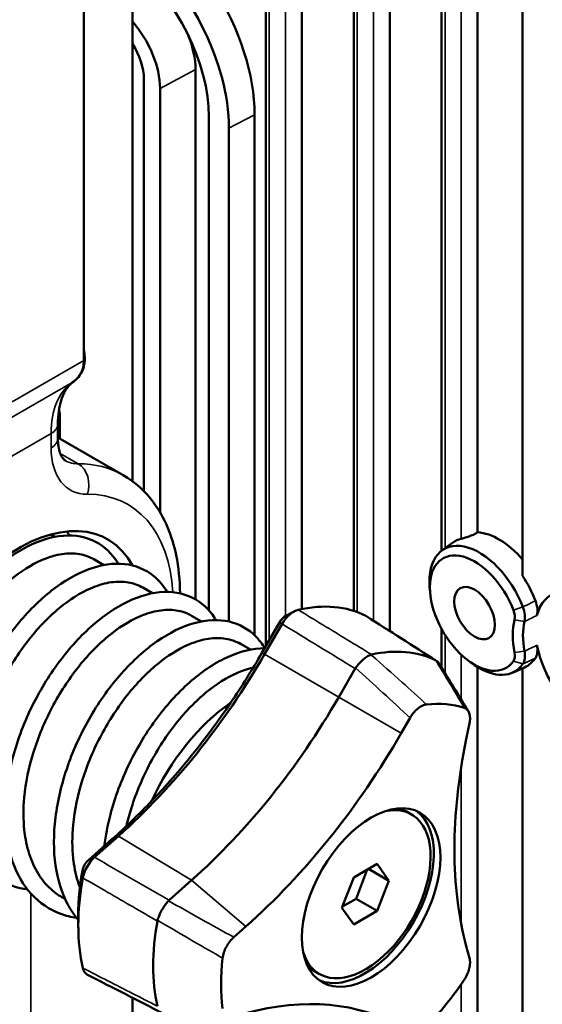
# Model space of a CAD drawing. Header units: millimetres. Extents: x 0 to 4638, y -120 to 1188.
# Tile 202 of 256: x 1353 to 1368, y 564 to 593. Entities that reach past the tile are written whole.
import ezdxf

# ---------------------------------------------------------------- set-up
doc = ezdxf.new("R2010")
doc.units = ezdxf.units.MM
doc.header["$LTSCALE"] = 2
doc.layers.add('Sichtbar (ISO)', color=7, linetype='Continuous', lineweight=50)
doc.layers.add('Sichtbar schmal (ISO)', color=7, linetype='Continuous', lineweight=35)

msp = doc.modelspace()

# ---------------------------------------------------------------- linework, layer by layer
at = {"layer": 'Sichtbar (ISO)'}
for p, q in [((1367.7454, 606.0032), (1367.7454, 576.5101)), ((1366.4478, 577.7672), (1366.4478, 605.254)), ((1365.4074, 577.2357), (1365.4074, 603.1958)), ((1360.3162, 574.4726), (1360.3162, 602.3778)), ((1363.9023, 574.9108), (1363.9023, 602.1141)), ((1361.3567, 575.5446), (1361.3567, 601.7771)), ((1362.8618, 575.4927), (1362.8618, 601.5134)), ((1356.456, 598.2766), (1356.456, 579.2463)), ((1355.0457, 582.7443), (1355.0457, 596.4681)), ((1358.2812, 591.1692), (1358.2812, 575.8265)), ((1356.7893, 578.9561), (1356.7893, 590.8874)), ((1357.2566, 590.6176), (1357.2566, 578.3439)), ((1358.6709, 575.5058), (1358.6709, 589.8011)), ((1359.9931, 574.7855), (1359.9931, 589.8543)), ((1359.2489, 575.1842), (1359.2489, 589.4674)), ((1354.3582, 580.4787), (1354.3582, 581.2279)), ((1354.2982, 580.4868), (1354.2982, 580.9011)), ((1354.2982, 580.5133), (1356.1887, 579.4218)), ((1354.0951, 577.7053), (1354.2136, 577.6369)), ((1365.4157, 577.2419), (1365.7245, 577.4673)), ((1355.3411, 576.986), (1355.6278, 576.8204)), ((1356.7556, 576.1693), (1357.0416, 576.0041)), ((1365.072, 576.0281), (1365.0599, 576.1808)), ((1358.1699, 575.3527), (1358.4559, 575.1876)), ((1360.2052, 574.2802), (1360.7126, 575.1591)), ((1360.7873, 575.1159), (1360.2799, 574.2371)), ((1365.4074, 573.8507), (1365.4074, 574.9668)), ((1359.5838, 574.5364), (1359.8704, 574.3709)), ((1362.4281, 572.9968), (1362.9044, 573.8217)), ((1365.4074, 573.7823), (1365.4074, 573.7823)), ((1366.2354, 574.0131), (1366.3615, 573.9262)), ((1366.4478, 551.1917), (1366.4478, 573.8698)), ((1367.4584, 573.7039), (1367.808, 573.8586)), ((1367.7454, 573.8309), (1367.7454, 549.9533)), ((1364.2378, 571.952), (1364.4931, 572.3943)), ((1366.2139, 572.2406), (1366.1204, 571.7839)), ((1364.393, 569.6814), (1364.5344, 569.5997)), ((1356.0497, 568.9747), (1355.3566, 568.3601)), ((1355.1799, 568.2764), (1355.873, 568.891)), ((1363.5413, 568.1672), (1362.8608, 567.7743)), ((1363.8815, 567.6832), (1363.5413, 568.1672)), ((1363.255, 568.0019), (1362.9284, 567.1602)), ((1363.8815, 567.6832), (1363.2922, 568.0234)), ((1357.5146, 567.1167), (1358.1651, 567.6936)), ((1362.8608, 567.7743), (1362.5206, 566.8975)), ((1363.5413, 566.8063), (1363.8815, 567.6832)), ((1354.4102, 567.2081), (1354.5064, 567.1525)), ((1362.9284, 567.1602), (1362.5342, 566.9326)), ((1363.5413, 566.8063), (1362.9284, 567.1602)), ((1362.5206, 566.8975), (1362.8608, 566.4135)), ((1362.8608, 566.4135), (1363.5413, 566.8063)), ((1354.8834, 566.4686), (1354.8917, 566.1925)), ((1359.3911, 566.0473), (1359.7399, 566.3567)), ((1366.1204, 565.7868), (1366.2139, 565.438)), ((1361.7263, 565.0626), (1361.8677, 564.9809)), ((1356.456, 564.2934), (1356.456, 562.712))]:
    msp.add_line(p, q, dxfattribs=at)
for centre, major_axis, ratio, start_param, end_param in [((1355.8424, 591.4341), (2.4087, -4.1721), 0.5773503, 0.7853982, 2.1750763), ((1355.8424, 591.4341), (2, -3.4641), 0.5773503, 0.7853982, 2.1375135), ((1356.5495, 591.8424), (2.4349, -4.2174), 0.5773503, 0.7853982, 1.639687), ((1355.8424, 591.4341), (-1, 1.7321), 0.5773503, 3.9269908, 5.0489875), ((1356.8324, 592.0057), (-1.0244, 1.7744), 0.5773503, 3.9269908, 4.4731197), ((1355.8424, 591.4341), (0.6696, -1.1597), 0.5773503, 0.7853982, 1.6512404), ((1354.1029, 583.2886), (-0.6667, 1.1547), 0.5773503, 3.7296733, 3.9269908), ((1353.1601, 573.0875), (-2.5833, -4.4745), 0.5773503, 2.8013044, 6.6007042), ((1367.0666, 575.8363), (-1.0583, 1.8331), 0.5773503, 5.0270368, 5.9239687), ((1366.5003, 575.5094), (-1.0233, 1.7724), 0.5773503, 4.4444757, 7.1646506), ((1366.8309, 575.7002), (-1.0437, 1.8078), 0.5773503, 6.1151095, 6.3450887), ((1366.3595, 575.4281), (0.9146, -1.5841), 0.5773503, 1.302883, 6.5510986), ((1366.8309, 575.7002), (1.0437, -1.8078), 0.5773503, 1.2913373, 1.687996), ((1369.6593, 574.0673), (1.0879, -1.8844), 0.5773503, 4.172332, 9.9648349), ((1359.8304, 569.2364), (3.4942, 6.0521), 0.5773503, 0.0309398, 0.492659), ((1367.2722, 575.4696), (0.1621, -0.351), 0.5525118, 0.606487, 1.4548787), ((1369.1879, 573.7951), (1.2171, -2.1081), 0.5773503, 3.6873117, 4.1666699), ((1369.3288, 573.8764), (-1.1084, 1.9198), 0.5773503, 0.5457191, 1.0250772), ((1361.9268, 568.026), (3.4424, 5.9624), 0.5773503, 0.0408724, 0.4827264), ((1353.6074, 578.0895), (-6.6725, -11.5571), 0.5773503, 1.0471976, 1.5707963), ((1353.3719, 578.2255), (6.8333, 11.8357), 0.5773503, 4.5870287, 4.712389), ((1363.445, 574.1377), (0.1289, -0.0452), 0.6506282, 2.3275908, 2.4825591), ((1365.2914, 573.9728), (0.1069, -0.0978), 0.2507014, 2.2840431, 2.4390115), ((1367.2721, 574.3324), (0.1529, -0.3419), 0.5885977, 0.3407724, 1.1891641), ((1366.8309, 575.7002), (1.0437, -1.8078), 0.5773503, 6.221282, 6.5626443), ((1363.0042, 573.7744), (-0.0879, -0.1258), 0.7148939, 4.6776635, 4.8328308), ((1366.5003, 575.5094), (1.0233, -1.7724), 0.5773503, 5.4017201, 6.5510986), ((1355.7039, 576.8791), (6.7243, 11.6467), 0.5773503, 4.1887902, 4.712389), ((1353.3719, 578.2255), (6.8333, 11.8357), 0.5773503, 4.3141505, 4.5870287), ((1359.5948, 569.3724), (2.2333, 3.8682), 0.5773503, 0.8797689, 1.738225), ((1363.366, 567.1951), (3.072, 5.3209), 0.5773503, 0.1163107, 0.407288), ((1357.1431, 576.0481), (7.0947, 12.2883), 0.5773503, 4.1887902, 4.712389), ((1375.8119, 574.3807), (-7.0947, -12.2883), 0.5773503, 5.2359878, 5.7595865), ((1353.3719, 578.2255), (6.8333, 11.8357), 0.5773503, 4.1887902, 4.3141505), ((1363.201, 567.2903), (1.3333, 2.3094), 0.5773503, 2.6647368, 6.7600412), ((1363.1775, 567.3039), (-1.4167, -2.4537), 0.5773503, 0.0666005, 3.0749922), ((1363.0596, 567.372), (1.3333, 2.3094), 0.5773503, 0, 0.166324), ((1359.5948, 569.3724), (3.3333, 5.7735), 0.5773503, 2.1253349, 2.3899427), ((1359.8304, 569.2364), (-3.4942, -6.0521), 0.5773503, 5.2669275, 5.7286468), ((1357.5914, 567.0408), (-0.1132, -0.0825), 0.7670478, 4.8368884, 4.9920558), ((1361.9268, 568.026), (3.4424, 5.9624), 0.5773503, 2.1352675, 2.5771215), ((1357.2943, 566.486), (-0.0079, -0.1523), 0.788119, 4.4037682, 4.5587365), ((1363.366, 567.1951), (3.072, 5.3209), 0.5773503, 2.2107058, 2.5016831), ((1363.0596, 567.372), (-1.3333, -2.3094), 0.5773503, 6.1168613, 6.2831853), ((1363.366, 567.1951), (-3.072, -5.3209), 0.5773503, 1.1635083, 1.4544856), ((1357.1431, 551.1564), (7.0947, 12.2883), 0.5773503, 0, 0.5235988)]:
    msp.add_ellipse(centre, major_axis=major_axis, ratio=ratio, start_param=start_param, end_param=end_param, dxfattribs=at)
for centre, major_axis in [((1366.3595, 575.4281), (-0.4167, 0.7217)), ((1363.366, 567.1951), (1.4167, 2.4537))]:
    msp.add_ellipse(centre, major_axis=major_axis, ratio=0.5773503, dxfattribs=at)
for points, knots in [([(1355.0725, 582.9037), (1355.0928, 582.7636), (1355.0651, 582.5829), (1355.0221, 582.4745), (1355.0149, 582.4564), (1355.0077, 582.44), (1355.0008, 582.4254), (1354.9521, 582.323), (1354.865, 582.1952), (1354.709, 582.101)], [0, 0, 0, 0, 0.4287022, 0.4287022, 0.4287022, 0.5, 0.5, 0.5, 1, 1, 1, 1]), ([(1355.0457, 583.1375), (1355.0464, 583.1084), (1355.0491, 583.077), (1355.0581, 582.9989), (1355.065, 582.9525), (1355.0725, 582.9037)], [-0.039679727, -0.039679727, -0.039679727, -0.039679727, -0.022422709, -0.022422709, -0.000049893, -0.000049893, -0.000049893, -0.000049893]), ([(1355.0725, 582.9037), (1355.0704, 582.8921), (1355.0683, 582.8806), (1355.0663, 582.8691), (1355.0591, 582.8293), (1355.0521, 582.7904), (1355.0459, 582.7528), (1355.0459, 582.7523), (1355.0458, 582.7519), (1355.0457, 582.7515)], [0.00005818, 0.00005818, 0.00005818, 0.00005818, 0.08636087, 0.08636087, 0.08636087, 0.38785991, 0.38785991, 0.38785991, 0.39130453, 0.39130453, 0.39130453, 0.39130453]), ([(1354.709, 582.101), (1354.7612, 582.1359), (1354.8027, 582.1718), (1354.8354, 582.2044), (1354.8682, 582.2369), (1354.8759, 582.2446), (1354.9097, 582.2894), (1354.9772, 582.379), (1355.0131, 582.4676), (1355.0275, 582.5419)], [0, 0, 0, 0, 0.25, 0.25, 0.25, 0.5, 0.5, 0.5, 0.99933056, 0.99933056, 0.99933056, 0.99933056]), ([(1354.2982, 580.9011), (1354.2982, 581.0335), (1354.3067, 581.1578), (1354.3385, 581.3863), (1354.3618, 581.4905), (1354.4195, 581.6762), (1354.4539, 581.7575), (1354.5293, 581.8974), (1354.5702, 581.956), (1354.6557, 582.0538), (1354.7003, 582.0933), (1354.7475, 582.1259)], [3.14159265, 3.14159265, 3.14159265, 3.14159265, 3.28930572, 3.28930572, 3.43701878, 3.43701878, 3.58473184, 3.58473184, 3.7324449, 3.7324449, 3.88015796, 3.88015796, 3.88015796, 3.88015796]), ([(1354.2982, 580.4868), (1354.2982, 580.403), (1354.3039, 580.3261), (1354.3243, 580.1895), (1354.3389, 580.1298), (1354.3726, 580.0293), (1354.3917, 579.9886), (1354.4296, 579.9246), (1354.4483, 579.9012), (1354.4834, 579.8657), (1354.4997, 579.8535), (1354.5171, 579.8434)], [1.57079633, 1.57079633, 1.57079633, 1.57079633, 1.72787596, 1.72787596, 1.88495559, 1.88495559, 2.04203522, 2.04203522, 2.19911486, 2.19911486, 2.35619449, 2.35619449, 2.35619449, 2.35619449]), ([(1357.8335, 576.0003), (1357.8303, 576.3833), (1357.7937, 576.7526), (1357.6029, 577.6753), (1357.3874, 578.1972), (1356.8291, 578.9528), (1356.5309, 579.2243), (1356.1887, 579.4218)], [4.72199652, 4.72199652, 4.72199652, 4.72199652, 4.92255631, 4.92255631, 5.25142373, 5.25142373, 5.49778714, 5.49778714, 5.49778714, 5.49778714]), ([(1366.4478, 577.7672), (1366.4212, 577.7489), (1366.3888, 577.7301), (1366.3153, 577.6936), (1366.2738, 577.6762), (1366.19, 577.6446), (1366.1425, 577.6292), (1366.0567, 577.6039), (1366.0185, 577.5938), (1365.9844, 577.5853), (1365.9804, 577.5844), (1365.9764, 577.5834)], [-0.336960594, -0.336960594, -0.336960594, -0.336960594, -0.320130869, -0.320130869, -0.301497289, -0.301497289, -0.279276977, -0.279276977, -0.257056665, -0.257056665, -0.254030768, -0.254030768, -0.254030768, -0.254030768]), ([(1352.0101, 568.239), (1351.9275, 568.2513), (1351.8463, 568.2678), (1351.424, 568.3774), (1351.1086, 568.5478), (1350.5988, 569.0128), (1350.3954, 569.3041), (1350.0943, 569.985), (1349.9971, 570.3863), (1349.9194, 571.2587), (1349.9427, 571.7433), (1350.107, 572.7285), (1350.2513, 573.2418), (1350.636, 574.2236), (1350.8801, 574.705), (1351.4339, 575.5812), (1351.7501, 575.9873), (1352.4144, 576.6786), (1352.7708, 576.972), (1353.4846, 577.4139), (1353.8516, 577.5665), (1354.5446, 577.7014), (1354.8863, 577.6862), (1355.4625, 577.4853), (1355.7107, 577.3073), (1355.9519, 577.0048), (1356.0004, 576.934), (1356.0446, 576.8591)], [17.940654, 17.940654, 17.940654, 17.940654, 17.9938515, 17.9938515, 18.2240078, 18.2240078, 18.4441458, 18.4441458, 18.6727404, 18.6727404, 18.9103312, 18.9103312, 19.1498613, 19.1498613, 19.3868099, 19.3868099, 19.6230654, 19.6230654, 19.860015, 19.860015, 20.0998478, 20.0998478, 20.3378778, 20.3378778, 20.560348, 20.560348, 20.6224203, 20.6224203, 20.6224203, 20.6224203]), ([(1353.8251, 576.9604), (1353.5353, 576.8347), (1353.2252, 576.6401), (1352.6278, 576.1451), (1352.3329, 575.8415), (1351.7877, 575.1547), (1351.5312, 574.762), (1351.0927, 573.9355), (1350.9059, 573.4911), (1350.6296, 572.6091), (1350.5365, 572.1605), (1350.463, 571.3896), (1350.4648, 571.0523), (1350.5013, 570.7441)], [0, 0, 0, 0, 0.2120516, 0.2120516, 0.4192853, 0.4192853, 0.629383, 0.629383, 0.8413334, 0.8413334, 1.053145, 1.053145, 1.2278041, 1.2278041, 1.2278041, 1.2278041]), ([(1355.3411, 576.986), (1355.2296, 577.0503), (1355.1081, 577.0967), (1354.9013, 577.1408), (1354.822, 577.1507), (1354.5757, 577.161), (1354.4014, 577.1417), (1354.0913, 577.064), (1353.9592, 577.0186), (1353.8251, 576.9604)], [16.35925317, 16.35925317, 16.35925317, 16.35925317, 16.47109736, 16.47109736, 16.53668883, 16.53668883, 16.66851756, 16.66851756, 16.7624265, 16.7624265, 16.7624265, 16.7624265]), ([(1353.4239, 567.4227), (1353.1231, 567.468), (1352.8384, 567.5694), (1352.3016, 567.899), (1352.0525, 568.1488), (1351.6699, 568.7472), (1351.5297, 569.1056), (1351.3602, 569.907), (1351.3346, 570.3643), (1351.4035, 571.3175), (1351.5011, 571.8257), (1351.8031, 572.8216), (1352.0109, 573.3217), (1352.5046, 574.2511), (1352.7962, 574.6924), (1353.4244, 575.4659), (1353.7688, 575.8079), (1354.4701, 576.3554), (1354.8357, 576.5666), (1355.5475, 576.83), (1355.9029, 576.8841), (1356.5453, 576.8139), (1356.8392, 576.6927), (1357.2259, 576.373), (1357.3544, 576.2196), (1357.4586, 576.0427)], [13.3622907, 13.3622907, 13.3622907, 13.3622907, 13.5560689, 13.5560689, 13.7786544, 13.7786544, 14.0023435, 14.0023435, 14.2373518, 14.2373518, 14.4763692, 14.4763692, 14.7144131, 14.7144131, 14.9509791, 14.9509791, 15.1874217, 15.1874217, 15.4259254, 15.4259254, 15.6662033, 15.6662033, 15.8977287, 15.8977287, 16.0439591, 16.0439591, 16.0439591, 16.0439591]), ([(1356.7556, 576.1693), (1356.7416, 576.1773), (1356.7275, 576.1851), (1356.5804, 576.2623), (1356.4343, 576.3075), (1356.1197, 576.3471), (1355.9522, 576.3414), (1355.6029, 576.2792), (1355.4223, 576.2232), (1355.2375, 576.1428)], [20.58076095, 20.58076095, 20.58076095, 20.58076095, 20.59475734, 20.59475734, 20.72497979, 20.72497979, 20.85520143, 20.85520143, 20.98443121, 20.98443121, 20.98443121, 20.98443121]), ([(1355.2375, 576.1428), (1354.9481, 576.017), (1354.6382, 575.8223), (1354.0413, 575.3277), (1353.7463, 575.0238), (1353.2008, 574.3365), (1352.9442, 573.9434), (1352.5062, 573.117), (1352.3197, 572.673), (1352.0435, 571.7913), (1351.9505, 571.3424), (1351.8783, 570.5818), (1351.8792, 570.2545), (1351.9128, 569.9538)], [0, 0, 0, 0, 0.2115766, 0.2115766, 0.4189944, 0.4189944, 0.6291984, 0.6291984, 0.8409185, 0.8409185, 1.0528583, 1.0528583, 1.2223533, 1.2223533, 1.2223533, 1.2223533]), ([(1354.8386, 566.6057), (1354.6806, 566.6292), (1354.5276, 566.6682), (1354.0566, 566.8421), (1353.7625, 567.0421), (1353.2962, 567.5555), (1353.1143, 567.8704), (1352.8575, 568.5941), (1352.7843, 569.0151), (1352.7565, 569.9198), (1352.8059, 570.417), (1353.0196, 571.411), (1353.1863, 571.9204), (1353.6102, 572.8872), (1353.8721, 573.357), (1354.4546, 574.2022), (1354.7824, 574.5882), (1355.4625, 575.2326), (1355.823, 575.4986), (1356.5377, 575.8804), (1356.9007, 575.9998), (1357.5837, 576.0664), (1357.9122, 576.0137), (1358.4504, 575.7457), (1358.6698, 575.5443), (1358.8464, 575.2703), (1358.8598, 575.2486), (1358.8728, 575.2264)], [8.7830729, 8.7830729, 8.7830729, 8.7830729, 8.8845157, 8.8845157, 9.1125909, 9.1125909, 9.3333169, 9.3333169, 9.5641138, 9.5641138, 9.8032458, 9.8032458, 10.0416237, 10.0416237, 10.2786129, 10.2786129, 10.5151946, 10.5151946, 10.7525304, 10.7525304, 10.9922626, 10.9922626, 11.2301595, 11.2301595, 11.4471103, 11.4471103, 11.4654607, 11.4654607, 11.4654607, 11.4654607]), ([(1368.1668, 575.3605), (1368.1811, 575.4182), (1368.1845, 575.4847), (1368.1693, 575.6286), (1368.1506, 575.7047), (1368.122, 575.7808)], [-0.075068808, -0.075068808, -0.075068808, -0.075068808, -0.037577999, -0.037577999, 0, 0, 0, 0]), ([(1358.1699, 575.3528), (1358.1314, 575.375), (1358.0916, 575.3951), (1357.9126, 575.4735), (1357.7618, 575.5091), (1357.439, 575.5294), (1357.2679, 575.5139), (1357.0006, 575.4524), (1356.9097, 575.4255), (1356.7595, 575.3714), (1356.7008, 575.3479), (1356.6418, 575.322)], [24.80222604, 24.80222604, 24.80222604, 24.80222604, 24.8408823, 24.8408823, 24.97123875, 24.97123875, 25.10159778, 25.10159778, 25.16688396, 25.16688396, 25.20815769, 25.20815769, 25.20815769, 25.20815769]), ([(1367.8061, 575.1852), (1367.8193, 575.2432), (1367.8222, 575.3105), (1367.8058, 575.4559), (1367.7865, 575.5328), (1367.758, 575.61)], [0, 0, 0, 0, 0.037767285, 0.037767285, 0.075633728, 0.075633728, 0.075633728, 0.075633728]), ([(1356.6418, 575.322), (1356.3531, 575.1951), (1356.0443, 575), (1355.4485, 574.5046), (1355.1539, 574.2002), (1354.6088, 573.5113), (1354.3522, 573.1171), (1353.915, 572.2892), (1353.7294, 571.845), (1353.455, 570.964), (1353.363, 570.516), (1353.2929, 569.7644), (1353.2936, 569.4445), (1353.3256, 569.15)], [0, 0, 0, 0, 0.2108023, 0.2108023, 0.4181092, 0.4181092, 0.628674, 0.628674, 0.8403468, 0.8403468, 1.0519907, 1.0519907, 1.2175919, 1.2175919, 1.2175919, 1.2175919]), ([(1354.8815, 566.5532), (1354.7669, 566.6895), (1354.6653, 566.8418), (1354.4069, 567.3309), (1354.2896, 567.7107), (1354.1675, 568.5512), (1354.1677, 569.0267), (1354.2883, 570.0006), (1354.4107, 570.5111), (1354.7569, 571.5004), (1354.9846, 571.9917), (1355.5117, 572.8953), (1355.8173, 573.3192), (1356.4666, 574.0508), (1356.8182, 574.3677), (1357.5253, 574.8587), (1357.8902, 575.0387), (1358.5967, 575.2367), (1358.9476, 575.2546), (1359.5579, 575.1121), (1359.8281, 574.9586), (1360.13, 574.6451), (1360.2124, 574.5362), (1360.2837, 574.4161)], [4.5526921, 4.5526921, 4.5526921, 4.5526921, 4.6667682, 4.6667682, 4.8923263, 4.8923263, 5.1301724, 5.1301724, 5.3688062, 5.3688062, 5.6063731, 5.6063731, 5.8429922, 5.8429922, 6.0797762, 6.0797762, 6.3180026, 6.3180026, 6.5591152, 6.5591152, 6.7853847, 6.7853847, 6.8847791, 6.8847791, 6.8847791, 6.8847791]), ([(1359.5838, 574.5364), (1359.5179, 574.5744), (1359.4484, 574.6062), (1359.232, 574.6817), (1359.0762, 574.7066), (1358.8277, 574.7055), (1358.7423, 574.6987), (1358.4792, 574.6588), (1358.2959, 574.6062), (1358.0928, 574.5216), (1358.0774, 574.5151), (1358.062, 574.5083)], [29.02343137, 29.02343137, 29.02343137, 29.02343137, 29.0896168, 29.0896168, 29.22004162, 29.22004162, 29.28540302, 29.28540302, 29.41714066, 29.41714066, 29.42792308, 29.42792308, 29.42792308, 29.42792308]), ([(1358.062, 574.5083), (1357.7761, 574.3835), (1357.47, 574.1915), (1356.8769, 573.702), (1356.5821, 573.3996), (1356.0358, 572.7137), (1355.7783, 572.3205), (1355.3387, 571.4941), (1355.1516, 571.0503), (1354.8744, 570.1694), (1354.7807, 569.7213), (1354.7067, 568.96), (1354.7069, 568.6313), (1354.74, 568.3293)], [0, 0, 0, 0, 0.20894, 0.20894, 0.4160636, 0.4160636, 0.6266261, 0.6266261, 0.8383728, 0.8383728, 1.0499214, 1.0499214, 1.2198244, 1.2198244, 1.2198244, 1.2198244]), ([(1355.6409, 568.6851), (1355.6776, 568.9857), (1355.7373, 569.2932), (1355.9481, 570.0965), (1356.1372, 570.6021), (1356.5996, 571.5507), (1356.8779, 572.0059), (1357.4863, 572.8145), (1357.8239, 573.1778), (1358.5165, 573.7712), (1358.8796, 574.008), (1359.5909, 574.3262), (1359.9485, 574.4113), (1360.28, 574.4098)], [0.5493823, 0.5493823, 0.5493823, 0.5493823, 0.6956488, 0.6956488, 0.9339413, 0.9339413, 1.1706245, 1.1706245, 1.4072762, 1.4072762, 1.6449506, 1.6449506, 1.8828779, 1.8828779, 1.8828779, 1.8828779]), ([(1368.122, 574.1288), (1368.1506, 574.1718), (1368.1692, 574.2262), (1368.1846, 574.3524), (1368.1811, 574.423), (1368.1668, 574.4974)], [-0.075068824, -0.075068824, -0.075068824, -0.075068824, -0.037578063, -0.037578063, 0, 0, 0, 0]), ([(1362.9174, 573.8416), (1362.9503, 573.8863), (1362.9855, 573.9293), (1363.06, 574.0111), (1363.0991, 574.0493), (1363.1777, 574.1171), (1363.2168, 574.1465), (1363.292, 574.1939), (1363.3276, 574.2121), (1363.3611, 574.2248)], [-0.1015297, -0.1015297, -0.1015297, -0.1015297, -0.07652831, -0.07652831, -0.05074971, -0.05074971, -0.02499794, -0.02499794, 0, 0, 0, 0]), ([(1365.338, 573.9621), (1365.3329, 573.9704), (1365.3273, 573.9783), (1365.2991, 574.0147), (1365.2718, 574.0385), (1365.24, 574.057)], [0.069863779, 0.069863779, 0.069863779, 0.069863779, 0.076531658, 0.076531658, 0.101529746, 0.101529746, 0.101529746, 0.101529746]), ([(1367.758, 573.9566), (1367.7865, 573.9988), (1367.8057, 574.0531), (1367.8181, 574.148), (1367.8194, 574.1819), (1367.8173, 574.235), (1367.816, 574.2529), (1367.8129, 574.2802), (1367.8118, 574.2893), (1367.8086, 574.3117), (1367.8068, 574.3218), (1367.8061, 574.3259)], [0, 0, 0, 0, 0.037767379, 0.037767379, 0.056825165, 0.056825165, 0.066241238, 0.066241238, 0.070904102, 0.070904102, 0.077677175, 0.077677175, 0.077677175, 0.077677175]), ([(1359.949, 573.8472), (1359.864, 573.829), (1359.7775, 573.8049), (1359.6202, 573.7514), (1359.5498, 573.7242), (1359.4789, 573.6933)], [33.53621792, 33.53621792, 33.53621792, 33.53621792, 33.59868691, 33.59868691, 33.64827553, 33.64827553, 33.64827553, 33.64827553]), ([(1359.4789, 573.6933), (1359.1918, 573.5683), (1358.8842, 573.3755), (1358.2899, 572.8846), (1357.9955, 572.5823), (1357.4495, 571.8967), (1357.192, 571.5035), (1356.7526, 570.6772), (1356.5656, 570.2335), (1356.3718, 569.6179), (1356.3236, 569.4415), (1356.2831, 569.2659)], [0, 0, 0, 0, 0.21002263, 0.21002263, 0.41693815, 0.41693815, 0.62751944, 0.62751944, 0.83914984, 0.83914984, 0.92334868, 0.92334868, 0.92334868, 0.92334868]), ([(1364.9699, 572.7833), (1364.9303, 572.7786), (1364.8888, 572.7664), (1364.8031, 572.7264), (1364.7594, 572.6986), (1364.674, 572.629), (1364.6329, 572.5877), (1364.5573, 572.496), (1364.5232, 572.4465), (1364.4931, 572.3943)], [-0.10976353, -0.10976353, -0.10976353, -0.10976353, -0.08266017, -0.08266017, -0.05492685, -0.05492685, -0.02711011, -0.02711011, 0, 0, 0, 0]), ([(1366.2139, 572.2406), (1366.2249, 572.2944), (1366.2302, 572.3464), (1366.2285, 572.4448), (1366.2212, 572.4904), (1366.1938, 572.5702), (1366.174, 572.6038), (1366.1239, 572.656), (1366.0943, 572.6746), (1366.0608, 572.6858)], [-0.10976253, -0.10976253, -0.10976253, -0.10976253, -0.08269696, -0.08269696, -0.05492601, -0.05492601, -0.02714753, -0.02714753, 0, 0, 0, 0]), ([(1353.3256, 569.15), (1353.3359, 569.0547), (1353.3494, 568.9615), (1353.387, 568.7569), (1353.4128, 568.647), (1353.5054, 568.3273), (1353.5869, 568.1308), (1353.737, 567.8665), (1353.7914, 567.7839), (1353.9088, 567.6294), (1353.9718, 567.5576), (1354.1059, 567.4256), (1354.1768, 567.3654), (1354.3027, 567.274), (1354.3556, 567.2396), (1354.4102, 567.2081)], [26.42218319, 26.42218319, 26.42218319, 26.42218319, 26.47450752, 26.47450752, 26.53982398, 26.53982398, 26.67175502, 26.67175502, 26.73726357, 26.73726357, 26.80280251, 26.80280251, 26.86807695, 26.86807695, 26.91283219, 26.91283219, 26.91283219, 26.91283219]), ([(1354.74, 568.3293), (1354.7427, 568.3049), (1354.7456, 568.2807), (1354.7638, 568.1386), (1354.7839, 568.0239), (1354.8341, 567.8023), (1354.8641, 567.6954), (1354.91, 567.56), (1354.9217, 567.5276), (1354.9338, 567.4957)], [30.64420794, 30.64420794, 30.64420794, 30.64420794, 30.65758406, 30.65758406, 30.72311552, 30.72311552, 30.7886212, 30.7886212, 30.80958209, 30.80958209, 30.80958209, 30.80958209]), ([(1357.4993, 567.1015), (1357.4663, 567.0641), (1357.4338, 567.0228), (1357.3703, 566.933), (1357.3398, 566.8846), (1357.2837, 566.7849), (1357.2583, 566.7339), (1357.2148, 566.6339), (1357.1967, 566.5852), (1357.1823, 566.5382)], [0, 0, 0, 0, 0.02500134, 0.02500134, 0.05077987, 0.05077987, 0.07653172, 0.07653172, 0.10152975, 0.10152975, 0.10152975, 0.10152975]), ([(1359.3911, 566.0473), (1359.35, 566.0109), (1359.3107, 565.9691), (1359.237, 565.8751), (1359.2033, 565.8234), (1359.1452, 565.7147), (1359.1214, 565.6586), (1359.0856, 565.5472), (1359.0736, 565.4929), (1359.0675, 565.4406)], [-0.10976253, -0.10976253, -0.10976253, -0.10976253, -0.08269696, -0.08269696, -0.05492601, -0.05492601, -0.02714753, -0.02714753, 0, 0, 0, 0]), ([(1366.0608, 564.816), (1366.0942, 564.8657), (1366.1238, 564.9184), (1366.1738, 565.0283), (1366.1937, 565.0847), (1366.2211, 565.1962), (1366.2285, 565.2503), (1366.2302, 565.3509), (1366.2249, 565.3968), (1366.2139, 565.438)], [-0.10976353, -0.10976353, -0.10976353, -0.10976353, -0.08266017, -0.08266017, -0.05492685, -0.05492685, -0.02711011, -0.02711011, 0, 0, 0, 0])]:
    msp.add_open_spline(points, degree=3, knots=knots, dxfattribs=at)
for points in [[(1354.3574, 581.2277), (1354.358, 580.9782), (1354.3514, 580.7323), (1354.3456, 580.486)], [(1354.5562, 577.7919), (1354.5823, 577.7542), (1354.6072, 577.7154), (1354.6307, 577.6754)], [(1361.2564, 575.5229), (1361.0964, 575.4866), (1360.9076, 575.3228), (1360.7873, 575.1159)], [(1360.7126, 575.1591), (1360.7657, 575.2523), (1360.8264, 575.3154), (1360.8946, 575.3485)], [(1360.8948, 575.3465), (1360.9775, 575.3907), (1361.0603, 575.4349), (1361.1431, 575.4792)], [(1363.234, 575.3373), (1363.2278, 575.3412), (1363.2214, 575.3448), (1363.2148, 575.348)], [(1363.2341, 575.3369), (1363.9062, 574.9083), (1364.5783, 574.4796), (1365.2503, 574.0507)], [(1365.338, 573.9621), (1365.6207, 573.5089), (1365.9019, 573.0511), (1366.1812, 572.5874)], [(1355.3566, 568.3601), (1355.1945, 568.2155), (1355.0589, 567.9759), (1355.0199, 567.7647)], [(1355.0058, 567.9685), (1355.0273, 568.0909), (1355.0853, 568.1935), (1355.1799, 568.2764)], [(1355.0199, 565.1535), (1355.0411, 565.0615), (1355.0904, 564.9949), (1355.1569, 564.9606)], [(1357.3275, 563.8466), (1356.6042, 564.2174), (1355.881, 564.5882), (1355.1579, 564.959)]]:
    msp.add_open_spline(points, degree=3, dxfattribs=at)
at = {"layer": 'Sichtbar schmal (ISO)'}
for p, q in [((1365.9764, 577.5834), (1365.9764, 603.6503)), ((1365.505, 603.2738), (1365.505, 577.3071)), ((1360.4139, 602.3214), (1360.4139, 574.6417)), ((1360.8853, 575.3412), (1360.8853, 602.0493)), ((1363.4308, 575.2115), (1363.4308, 601.8419)), ((1362.9594, 601.5698), (1362.9594, 575.4592)), ((1358.2812, 591.1692), (1357.2566, 590.6176)), ((1359.9931, 589.8543), (1359.2489, 589.4674)), ((1352.9716, 581.5468), (1355.0457, 582.7443)), ((1354.709, 582.101), (1352.8234, 581.0124)), ((1354.1029, 580.6289), (1352.2173, 579.5403)), ((1354.1029, 580.2146), (1354.1029, 580.6289)), ((1354.3657, 580.0516), (1354.8886, 579.7497)), ((1367.4835, 575.5179), (1367.758, 575.61)), ((1360.8853, 575.2555), (1360.8853, 575.2576)), ((1367.8061, 575.1852), (1367.5158, 575.2323)), ((1360.7873, 575.1159), (1360.7126, 575.1591)), ((1365.505, 574.8002), (1365.505, 573.6935)), ((1360.2799, 574.2371), (1360.2052, 574.2802)), ((1360.2799, 574.2371), (1362.4281, 572.9968)), ((1365.9764, 572.9258), (1365.9764, 574.2227)), ((1367.8061, 574.3259), (1367.5158, 574.2886)), ((1367.4835, 574.0403), (1367.758, 573.9566)), ((1365.505, 573.621), (1365.505, 573.621)), ((1364.2378, 571.952), (1362.4281, 572.9968)), ((1365.9764, 566.4127), (1365.9764, 570.9917)), ((1356.0497, 568.9747), (1355.873, 568.891)), ((1358.1651, 567.6936), (1356.0497, 568.9747)), ((1355.1799, 568.2764), (1355.3566, 568.3601)), ((1355.0058, 567.9685), (1355.0199, 567.7647)), ((1359.7399, 566.3567), (1358.1651, 567.6936)), ((1353.5152, 567.3145), (1353.5152, 561.2166)), ((1365.9764, 551.2033), (1365.9764, 564.6921))]:
    msp.add_line(p, q, dxfattribs=at)
for centre, major_axis, ratio, start_param, end_param in [((1356.4599, 579.2681), (-1.6667, 2.8868), 0.5773503, 0.05193, 0.7853982), ((1347.7584, 576.191), (-4.8489, -7.8219), 0.5971344, 2.5738122, 2.5913476), ((1353.6315, 580.9011), (0.6667, 0), 0.5773503, 5.4977871, 6.2831853), ((1353.6315, 580.4868), (0.6667, 0), 0.5773503, 5.4977871, 6.2831853), ((1355.9885, 581.3033), (-1.3333, -2.3094), 0.5773503, 5.4977871, 6.6080329), ((1355.5171, 581.5754), (-1, -1.7321), 0.5773503, 0, 0.3248476), ((1352.6887, 573.3596), (3.5, 6.0622), 0.5773503, 0, 0.3248476), ((1354.6791, 579.1411), (-0.003, 0.6667), 0.7737933, 4.2883992, 5.8591955), ((1353.1601, 573.0875), (3.1667, 5.4848), 0.5773503, 5.5688083, 6.6080329)]:
    msp.add_ellipse(centre, major_axis=major_axis, ratio=ratio, start_param=start_param, end_param=end_param, dxfattribs=at)
for points, knots in [([(1368.122, 575.7808), (1368.0377, 575.7412), (1367.9534, 575.7016), (1367.869, 575.6621), (1367.832, 575.6447), (1367.795, 575.6273), (1367.758, 575.61)], [0, 0, 0, 0, 0.69509033, 0.69509033, 0.69509033, 1, 1, 1, 1]), ([(1361.2564, 575.5229), (1361.4947, 575.3777), (1361.733, 575.2325), (1361.9713, 575.0872), (1362.4402, 574.8014), (1362.9091, 574.5156), (1363.3779, 574.2297)], [0, 0, 0, 0, 0.3369615, 0.3369615, 0.3369615, 1, 1, 1, 1]), ([(1365.2257, 574.0647), (1365.0079, 574.2037), (1364.7901, 574.3428), (1364.5723, 574.4818), (1364.1198, 574.7706), (1363.6673, 575.0593), (1363.2148, 575.348)], [0, 0, 0, 0, 0.3249604, 0.3249604, 0.3249604, 1, 1, 1, 1]), ([(1363.3611, 574.2248), (1363.3701, 574.2169), (1363.3791, 574.209), (1363.3881, 574.201), (1363.6789, 573.9447), (1363.9687, 573.6871), (1364.2573, 573.428), (1364.4956, 573.2142), (1364.7332, 572.9993), (1364.9699, 572.7833)], [0.00000002, 0.00000002, 0.00000002, 0.00000002, 0.01665544, 0.01665544, 0.01665544, 0.55530406, 0.55530406, 0.55530406, 1, 1, 1, 1]), ([(1366.0608, 572.6858), (1365.9406, 572.8914), (1365.8198, 573.0959), (1365.6982, 573.2993), (1365.551, 573.5458), (1365.4028, 573.7907), (1365.2539, 574.0344), (1365.2492, 574.0419), (1365.2446, 574.0495), (1365.24, 574.057)], [0, 0, 0, 0, 0.44469594, 0.44469594, 0.44469594, 0.98334456, 0.98334456, 0.98334456, 0.99999998, 0.99999998, 0.99999998, 0.99999998]), ([(1367.758, 573.9566), (1367.795, 573.9741), (1367.832, 573.9916), (1367.869, 574.0091), (1367.9534, 574.049), (1368.0377, 574.0889), (1368.122, 574.1288)], [0, 0, 0, 0, 0.30490861, 0.30490861, 0.30490861, 1, 1, 1, 1]), ([(1357.1768, 566.5155), (1356.9432, 566.6508), (1356.7095, 566.7861), (1356.4759, 566.9214), (1355.9905, 567.2025), (1355.5052, 567.4836), (1355.0199, 567.7647)], [0, 0, 0, 0, 0.3249604, 0.3249604, 0.3249604, 1, 1, 1, 1]), ([(1359.0675, 565.4406), (1358.7865, 565.6015), (1358.5063, 565.7634), (1358.2268, 565.9259), (1357.8881, 566.1228), (1357.5504, 566.3208), (1357.2135, 566.5197), (1357.2031, 566.5259), (1357.1927, 566.532), (1357.1823, 566.5382)], [0, 0, 0, 0, 0.44469594, 0.44469594, 0.44469594, 0.98334456, 0.98334456, 0.98334456, 0.99999998, 0.99999998, 0.99999998, 0.99999998]), ([(1355.0199, 565.1535), (1355.2622, 565.0297), (1355.5044, 564.906), (1355.7467, 564.7822), (1356.2234, 564.5387), (1356.7001, 564.2952), (1357.1768, 564.0518)], [0, 0, 0, 0, 0.3369615, 0.3369615, 0.3369615, 1, 1, 1, 1])]:
    msp.add_open_spline(points, degree=3, knots=knots, dxfattribs=at)
for points in [[(1367.8061, 575.1852), (1367.9263, 575.2437), (1368.0466, 575.3021), (1368.1668, 575.3605)], [(1362.9044, 573.8217), (1362.1987, 574.2532), (1361.493, 574.6846), (1360.7873, 575.1159)], [(1368.1668, 574.4974), (1368.0466, 574.4402), (1367.9263, 574.383), (1367.8061, 574.3259)], [(1364.4931, 572.3943), (1363.9725, 572.8819), (1363.4469, 573.364), (1362.9174, 573.8416)], [(1355.3566, 568.3601), (1356.0759, 567.9456), (1356.7952, 567.5311), (1357.5146, 567.1167)], [(1357.4993, 567.1015), (1358.1266, 566.7455), (1358.757, 566.3937), (1359.3911, 566.0473)]]:
    msp.add_open_spline(points, degree=3, dxfattribs=at)

doc.saveas('drawing.dxf')
